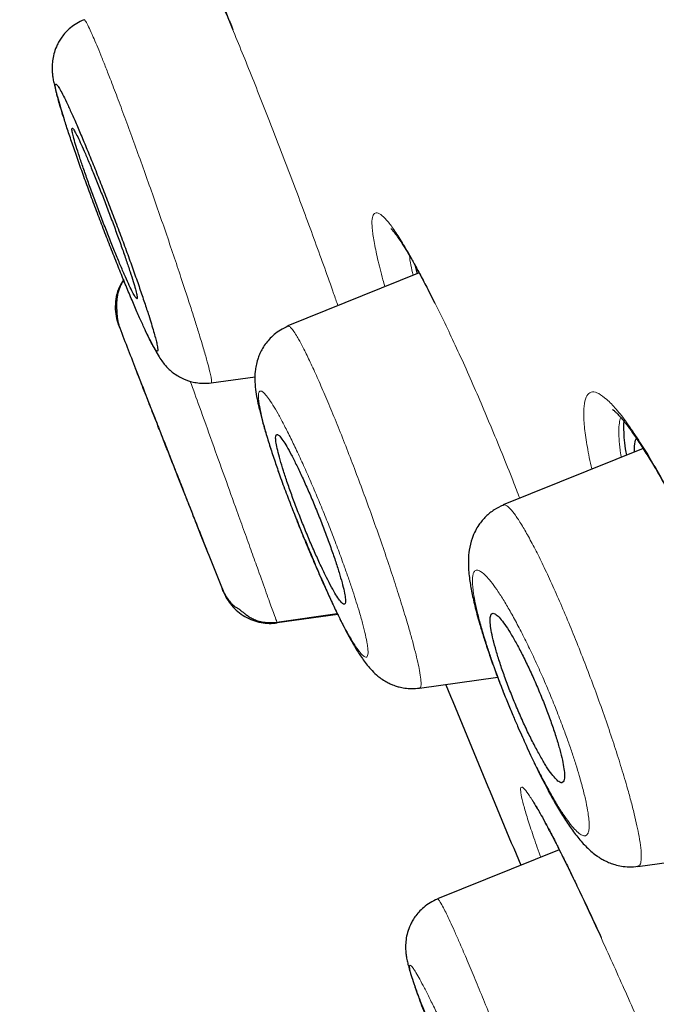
# Model space of a CAD drawing. Header units: millimetres. Extents: x 8 to 846, y 12 to 2113.
# Tile 234 of 256: x 101 to 107, y 1793 to 1803. Entities that reach past the tile are written whole.
import ezdxf

# ---------------------------------------------------------------- set-up
doc = ezdxf.new("R2010")
doc.units = ezdxf.units.MM

msp = doc.modelspace()

# ---------------------------------------------------------------- linework, layer by layer
at = {"color": 7, "linetype": 'Continuous', "lineweight": 30}
for p, q in [((104.814, 1800.115), (103.5115, 1799.5888)), ((104.7762, 1800.1843), (104.7949, 1800.1073)), ((104.9083, 1799.9363), (104.9703, 1799.8136)), ((102.7514, 1799.0244), (103.1868, 1799.0857)), ((107.0344, 1798.375), (105.6467, 1797.8144)), ((103.402, 1796.6529), (104.0024, 1796.7376)), ((104.8177, 1795.9974), (105.5929, 1796.1063)), ((106.2037, 1794.3981), (104.9956, 1793.9102)), ((106.9837, 1794.2321), (108.2039, 1794.4037))]:
    msp.add_line(p, q, dxfattribs=at)
at = {"color": 8, "linetype": 'Continuous', "lineweight": 0}
msp.add_line((103.4064, 1796.6459), (104.0061, 1796.7301), dxfattribs=at)
at = {"color": 8, "linetype": 'Continuous', "lineweight": 0, "flags": 128}
for points in [[(102.9604, 1802.5366), (102.9738, 1802.5088), (102.9754, 1802.5066)], [(104.8864, 1799.983), (104.9023, 1799.9454), (104.9085, 1799.9361)], [(106.9913, 1798.4582), (107.0086, 1798.4153), (107.0219, 1798.3948)]]:
    msp.add_lwpolyline(points, dxfattribs=at)
at = {"color": 7, "linetype": 'Continuous', "lineweight": 30}
for radius, start, end in [(221.7, 201.09499, 201.215505), (221.7, 201.682838, 201.828818), (220, 202.265491, 202.769917)]:
    msp.add_arc((308.6765, 1879.3908), radius, start, end, dxfattribs=at)
at = {"color": 8, "linetype": 'Continuous', "lineweight": 0}
for points, knots in [([(104.4442, 1886.7455), (104.4442, 1886.7455), (104.4426, 1886.7507), (104.4488, 1886.7317), (104.4645, 1886.684), (104.4924, 1886.5989), (104.5309, 1886.4813), (104.5804, 1886.3303), (104.6406, 1886.1461), (104.7095, 1885.935), (104.7861, 1885.7002), (104.8692, 1885.4448), (104.9612, 1885.1621), (105.062, 1884.852), (105.1714, 1884.5148), (105.293, 1884.1396), (105.4278, 1883.7234), (105.5765, 1883.2634), (105.7352, 1882.7717), (105.904, 1882.2484), (106.0824, 1881.6938), (106.2703, 1881.1084), (106.4619, 1880.5098), (106.6562, 1879.9012), (106.8523, 1879.2857), (107.0557, 1878.6457), (107.2663, 1877.9816), (107.4839, 1877.2935), (107.7152, 1876.5604), (107.9609, 1875.7799), (108.2213, 1874.95), (108.4895, 1874.0933), (108.7651, 1873.2101), (109.048, 1872.301), (109.338, 1871.3664), (109.6266, 1870.4333), (109.9131, 1869.5047), (110.1967, 1868.5833), (110.4856, 1867.6424), (110.7797, 1866.6826), (111.0789, 1865.7044), (111.3924, 1864.6782), (111.7204, 1863.6024), (112.0634, 1862.476), (112.4119, 1861.3302), (112.7656, 1860.1657), (113.1246, 1858.9831), (113.4888, 1857.7833), (113.8478, 1856.6006), (114.201, 1855.4372), (114.548, 1854.2951), (114.8991, 1853.1407), (115.2542, 1851.9744), (115.6133, 1850.7969), (115.9872, 1849.573), (116.376, 1848.3024), (116.7801, 1846.9849), (117.188, 1845.6575), (117.5994, 1844.3209), (118.0143, 1842.976), (118.4323, 1841.6234), (118.8415, 1840.3018), (119.2414, 1839.0124), (119.6314, 1837.7563), (120.0229, 1836.4961), (120.4156, 1835.2325), (120.8092, 1833.9658), (121.2153, 1832.6582), (121.6336, 1831.3101), (122.0638, 1829.9219), (122.4932, 1828.5331), (122.9211, 1827.1445), (123.3471, 1825.757), (123.7709, 1824.3714), (124.1807, 1823.0269), (124.5764, 1821.724), (124.9583, 1820.463), (125.3379, 1819.2061), (125.715, 1817.954), (126.0897, 1816.7072), (126.4735, 1815.4289), (126.8663, 1814.1205), (127.2681, 1812.7836), (127.6679, 1811.4566), (128.0658, 1810.1404), (128.4622, 1808.8358), (128.8569, 1807.5438), (129.2399, 1806.3011), (129.6122, 1805.1077), (129.9736, 1803.9628), (130.335, 1802.8318), (130.6965, 1801.7152), (131.0583, 1800.6137), (131.4312, 1799.4948), (131.8154, 1798.361), (132.211, 1797.2146), (132.6068, 1796.0889), (133.0024, 1794.9843), (133.3973, 1793.9015), (133.7912, 1792.8409), (134.1728, 1791.8321), (134.5418, 1790.8733), (134.898, 1789.9629), (135.252, 1789.0731), (135.6033, 1788.2048), (135.9513, 1787.3564), (136.18, 1786.8091), (136.2944, 1786.5355)], [0, 0, 0, 0, 0.000001, 0.010006, 0.02001, 0.030011, 0.040011, 0.050011, 0.060009, 0.070008, 0.079173, 0.088337, 0.097502, 0.106668, 0.115833, 0.125, 0.135, 0.145002, 0.155006, 0.165011, 0.175016, 0.185018, 0.195019, 0.204186, 0.213352, 0.222517, 0.231682, 0.240846, 0.250011, 0.260008, 0.270007, 0.280005, 0.290005, 0.300006, 0.310008, 0.320012, 0.329184, 0.338354, 0.347523, 0.35669, 0.365857, 0.375023, 0.385021, 0.395019, 0.405016, 0.415014, 0.425012, 0.43501, 0.445009, 0.454175, 0.463343, 0.472511, 0.481682, 0.490853, 0.500024, 0.510026, 0.520026, 0.530026, 0.540024, 0.550022, 0.56002, 0.570017, 0.579181, 0.588346, 0.59751, 0.606676, 0.615842, 0.625009, 0.635011, 0.645014, 0.655019, 0.665023, 0.675025, 0.685025, 0.695024, 0.704189, 0.713354, 0.722518, 0.731683, 0.740847, 0.750012, 0.76001, 0.770009, 0.780008, 0.790009, 0.800012, 0.810016, 0.820021, 0.829191, 0.838358, 0.847525, 0.856691, 0.865855, 0.875019, 0.885016, 0.895012, 0.905009, 0.915005, 0.925002, 0.934999, 0.944997, 0.954163, 0.963331, 0.972499, 0.981668, 0.990835, 1, 1, 1, 1]), ([(117.8261, 1769.9555), (117.8242, 1769.9623), (117.8206, 1769.976), (117.7902, 1770.089), (117.7415, 1770.2698), (117.6728, 1770.5249), (117.5847, 1770.8527), (117.4796, 1771.2451), (117.359, 1771.6965), (117.2241, 1772.201), (117.0727, 1772.7668), (116.9048, 1773.3938), (116.7169, 1774.0952), (116.5082, 1774.874), (116.2778, 1775.7334), (116.03, 1776.6571), (115.7651, 1777.6447), (115.4825, 1778.6982), (115.1887, 1779.7948), (114.8854, 1780.9281), (114.5747, 1782.0887), (114.2511, 1783.2971), (113.9147, 1784.553), (113.5585, 1785.8823), (113.1822, 1787.2867), (112.7851, 1788.7679), (112.375, 1790.2968), (111.9522, 1791.8731), (111.5165, 1793.4977), (111.078, 1795.1345), (110.6386, 1796.7759), (110.2003, 1798.4131), (109.7548, 1800.0773), (109.3018, 1801.7684), (108.8313, 1803.5245), (108.3435, 1805.3451), (107.8384, 1807.2295), (107.3271, 1809.1368), (106.8095, 1811.0673), (106.2862, 1813.0194), (105.769, 1814.9498), (105.2598, 1816.8514), (104.7596, 1818.7193), (104.2582, 1820.5913), (103.7555, 1822.4678), (103.4198, 1823.7206), (103.2518, 1824.3474)], [0, 0, 0, 0, 0.023149, 0.046416, 0.069684, 0.092982, 0.11634, 0.139832, 0.161941, 0.183975, 0.205958, 0.227914, 0.249869, 0.273151, 0.296383, 0.319594, 0.342814, 0.36607, 0.389539, 0.411669, 0.433717, 0.455708, 0.477667, 0.49962, 0.522922, 0.546189, 0.569453, 0.592745, 0.616095, 0.639575, 0.661661, 0.683666, 0.705616, 0.727539, 0.749462, 0.772866, 0.796232, 0.819594, 0.842988, 0.866448, 0.889948, 0.91202, 0.934031, 0.956011, 0.977991, 1, 1, 1, 1]), ([(102.5409, 1803.0491), (102.5325, 1803.075), (102.4998, 1803.1761), (102.4553, 1803.3231), (102.4128, 1803.4725), (102.3851, 1803.5816), (102.3685, 1803.6589), (102.3606, 1803.7142), (102.3616, 1803.7509), (102.3745, 1803.7607), (102.4033, 1803.7322), (102.4466, 1803.6648), (102.5033, 1803.5604), (102.5734, 1803.4188), (102.6557, 1803.2422), (102.7483, 1803.0348), (102.8497, 1802.8007), (102.9234, 1802.6249), (102.9604, 1802.5366)], [0, 0, 0, 0, 0.023828, 0.093231, 0.162828, 0.215417, 0.267503, 0.319552, 0.372027, 0.44219, 0.511628, 0.581376, 0.651258, 0.720652, 0.790633, 0.860656, 0.930107, 1, 1, 1, 1]), ([(101.4913, 1802.6222), (101.4925, 1802.6227), (101.4965, 1802.6245), (101.5129, 1802.5994), (101.5417, 1802.5433), (101.5773, 1802.4647), (101.6161, 1802.3737), (101.6559, 1802.2771), (101.7004, 1802.166), (101.7545, 1802.0274), (101.8192, 1801.8579), (101.8947, 1801.6559), (101.9739, 1801.4405), (102.0554, 1801.2156), (102.1379, 1800.9846), (102.2202, 1800.7507), (102.3008, 1800.5177), (102.3791, 1800.2879), (102.4275, 1800.1426), (102.4518, 1800.0699)], [0, 0, 0, 0, 0.028585, 0.093809, 0.159014, 0.224064, 0.272682, 0.321102, 0.369381, 0.417839, 0.482719, 0.547753, 0.612698, 0.677321, 0.741489, 0.805724, 0.870307, 0.935114, 1, 1, 1, 1]), ([(102.9604, 1802.5366), (102.9932, 1802.4575), (103.0583, 1802.3002), (103.1605, 1802.0476), (103.2647, 1801.7859), (103.3706, 1801.5156), (103.4765, 1801.241), (103.5811, 1800.9659), (103.6834, 1800.6925), (103.7827, 1800.4227), (103.8775, 1800.161), (103.9532, 1799.9485), (103.9942, 1799.83), (104.0082, 1799.7895)], [0, 0, 0, 0, 0.095755, 0.190359, 0.28488, 0.380393, 0.476112, 0.570774, 0.665401, 0.761013, 0.856422, 0.950897, 1, 1, 1, 1]), ([(104.4744, 1799.9778), (104.468, 1800.0004), (104.4386, 1800.1036), (104.4011, 1800.2568), (104.3642, 1800.4305), (104.3459, 1800.5619), (104.3449, 1800.6535), (104.3615, 1800.7046), (104.3952, 1800.7152), (104.4435, 1800.689), (104.5057, 1800.6244), (104.5813, 1800.5216), (104.6701, 1800.3802), (104.7715, 1800.2025), (104.8478, 1800.0569), (104.8864, 1799.983)], [0, 0, 0, 0, 0.023526, 0.107524, 0.188731, 0.26845, 0.348057, 0.428932, 0.512394, 0.596226, 0.677346, 0.756986, 0.836446, 0.917033, 1, 1, 1, 1]), ([(104.7181, 1800.2862), (104.7211, 1800.2577), (104.7263, 1800.2074), (104.7466, 1800.1264), (104.7554, 1800.0913)], [0, 0, 0, 0, 0.567621, 1, 1, 1, 1]), ([(102.4518, 1800.0699), (102.4692, 1800.017), (102.5042, 1799.9111), (102.5522, 1799.7631), (102.596, 1799.6253), (102.6393, 1799.4857), (102.6799, 1799.3503), (102.7148, 1799.2274), (102.7376, 1799.1392), (102.7509, 1799.0797), (102.7564, 1799.0439), (102.7565, 1799.026), (102.7525, 1799.0271), (102.751, 1799.0275)], [0, 0, 0, 0, 0.086807, 0.17357, 0.260345, 0.347147, 0.462906, 0.578621, 0.694081, 0.780415, 0.866453, 0.952312, 1, 1, 1, 1]), ([(104.8864, 1799.983), (104.9544, 1799.8482), (105.0872, 1799.5848), (105.3057, 1799.1095), (105.5267, 1798.5947), (105.6982, 1798.176), (105.7893, 1797.9375), (105.811, 1797.8808)], [0, 0, 0, 0, 0.238341, 0.465422, 0.691417, 0.926644, 1, 1, 1, 1]), ([(102.8621, 1796.9818), (102.8599, 1796.9875), (102.8535, 1797.0037), (102.8332, 1797.0552), (102.8033, 1797.1313), (102.7653, 1797.228), (102.7204, 1797.3422), (102.6693, 1797.4721), (102.6125, 1797.6167), (102.5508, 1797.7735), (102.486, 1797.9382), (102.4195, 1798.1075), (102.3522, 1798.2786), (102.285, 1798.4496), (102.2185, 1798.6188), (102.154, 1798.7828), (102.0927, 1798.9387), (102.0361, 1799.0827), (101.9852, 1799.2122), (101.9406, 1799.3258), (101.9028, 1799.422), (101.8729, 1799.4979), (101.8528, 1799.5491), (101.8465, 1799.5651), (101.8443, 1799.5707)], [0, 0, 0, 0, 0.026184, 0.074203, 0.122369, 0.169631, 0.216837, 0.263726, 0.310795, 0.358854, 0.406942, 0.453995, 0.50083, 0.547957, 0.595013, 0.642796, 0.690548, 0.737584, 0.784721, 0.831663, 0.878711, 0.926693, 0.974617, 1, 1, 1, 1]), ([(103.5134, 1799.5841), (103.5169, 1799.5851), (103.5248, 1799.5875), (103.5446, 1799.5704), (103.5714, 1799.536), (103.608, 1799.4776), (103.6559, 1799.39), (103.7165, 1799.2679), (103.7844, 1799.1218), (103.8584, 1798.9543), (103.9377, 1798.7676), (104.0212, 1798.5635), (104.1072, 1798.3456), (104.1943, 1798.118), (104.2811, 1797.885), (104.3658, 1797.6511), (104.4471, 1797.4201), (104.5234, 1797.1958), (104.5937, 1796.9811), (104.6571, 1796.7789), (104.7079, 1796.6084), (104.7475, 1796.4679), (104.7774, 1796.3542), (104.8012, 1796.255), (104.8204, 1796.1625), (104.8326, 1796.0829), (104.8339, 1796.0271), (104.8286, 1796.0005), (104.8191, 1796.0028), (104.8168, 1796.0033)], [0, 0, 0, 0, 0.0254427, 0.0567317, 0.0879758, 0.119172, 0.1606997, 0.202179, 0.2435752, 0.2848364, 0.3259301, 0.366994, 0.4082708, 0.4496814, 0.491087, 0.5323409, 0.5733333, 0.6142246, 0.6553813, 0.6967415, 0.7381982, 0.7693028, 0.8003815, 0.8314371, 0.862481, 0.9038682, 0.9452723, 0.9866545, 1, 1, 1, 1]), ([(102.5447, 1799.0397), (102.5746, 1798.9568), (102.6446, 1798.7624), (102.761, 1798.4381), (102.8869, 1798.0875), (102.9949, 1797.7879), (103.0832, 1797.5432), (103.154, 1797.3467), (103.2289, 1797.1384), (103.3014, 1796.9361), (103.3607, 1796.7718), (103.3949, 1796.6773), (103.3993, 1796.6653), (103.4008, 1796.661)], [0, 0, 0, 0, 0.080148, 0.187964, 0.295464, 0.402128, 0.473455, 0.545361, 0.61828, 0.727202, 0.83399, 0.94046, 1, 1, 1, 1]), ([(103.2332, 1798.9427), (103.2298, 1798.9391), (103.2229, 1798.9318), (103.2194, 1798.9043), (103.2211, 1798.8646), (103.2288, 1798.8066), (103.2446, 1798.7269), (103.2703, 1798.6222), (103.3016, 1798.5105), (103.3358, 1798.3982), (103.3709, 1798.2893), (103.4101, 1798.1733), (103.4577, 1798.0379), (103.5139, 1797.8838), (103.5793, 1797.7121), (103.6474, 1797.5399), (103.7174, 1797.3693), (103.7884, 1797.2027), (103.8591, 1797.0431), (103.9283, 1796.893), (103.9943, 1796.7559), (104.0563, 1796.634), (104.1133, 1796.5286), (104.1645, 1796.4421), (104.209, 1796.3756), (104.2464, 1796.3292), (104.2754, 1796.3051), (104.2939, 1796.3038), (104.3042, 1796.319), (104.308, 1796.3457), (104.3064, 1796.3854), (104.2987, 1796.4432), (104.2831, 1796.5224), (104.2572, 1796.6276), (104.2259, 1796.7392), (104.1917, 1796.8514), (104.1566, 1796.9601), (104.1173, 1797.0764), (104.0697, 1797.2117), (104.0131, 1797.3664), (103.9479, 1797.538), (103.8796, 1797.7106), (103.8097, 1797.8809), (103.7387, 1798.0473), (103.6681, 1798.2067), (103.599, 1798.3565), (103.533, 1798.4936), (103.471, 1798.6155), (103.414, 1798.721), (103.3628, 1798.8075), (103.3183, 1798.8742), (103.281, 1798.9203), (103.2515, 1798.9458), (103.2393, 1798.9437), (103.2332, 1798.9427)], [0, 0, 0, 0, 0.0155449, 0.0310487, 0.0466751, 0.0625838, 0.083408, 0.1044044, 0.1250596, 0.1406282, 0.1561219, 0.1717027, 0.1875302, 0.2085105, 0.2292303, 0.2500428, 0.2707339, 0.2914423, 0.3125325, 0.3334842, 0.354204, 0.3750326, 0.3957137, 0.4164057, 0.4374704, 0.4585407, 0.4793115, 0.5001374, 0.5157153, 0.5312209, 0.5468153, 0.5626571, 0.583639, 0.6043494, 0.6251519, 0.6406183, 0.6560727, 0.6716802, 0.6876009, 0.7084259, 0.7293888, 0.7500675, 0.7708119, 0.7915018, 0.8124991, 0.8334671, 0.8541799, 0.8749783, 0.8956995, 0.9163963, 0.9374289, 0.9584759, 0.9792154, 1, 1, 1, 1]), ([(106.5284, 1798.1706), (106.526, 1798.18), (106.5031, 1798.2713), (106.4761, 1798.4168), (106.4498, 1798.5996), (106.4429, 1798.7439), (106.4539, 1798.8505), (106.4829, 1798.9165), (106.5291, 1798.9424), (106.5928, 1798.9252), (106.6725, 1798.8664), (106.7662, 1798.7688), (106.8719, 1798.6357), (106.9514, 1798.5175), (106.9913, 1798.4582)], [0, 0, 0, 0, 0.010265, 0.099693, 0.190196, 0.280471, 0.370037, 0.460315, 0.549879, 0.639378, 0.730277, 0.820265, 0.909727, 1, 1, 1, 1]), ([(106.8128, 1798.6819), (106.8079, 1798.6646), (106.7975, 1798.6277), (106.7929, 1798.5477), (106.7973, 1798.4466), (106.8059, 1798.3593), (106.8161, 1798.3007), (106.8184, 1798.2877)], [0, 0, 0, 0, 0.212166, 0.452109, 0.692073, 0.931774, 1, 1, 1, 1]), ([(106.9913, 1798.4582), (107.0251, 1798.4054), (107.0922, 1798.3002), (107.1999, 1798.1161), (107.3115, 1797.9141), (107.4394, 1797.6701), (107.5824, 1797.3822), (107.7251, 1797.0797), (107.8132, 1796.879), (107.8507, 1796.7938)], [0, 0, 0, 0, 0.131444, 0.261683, 0.392079, 0.523989, 0.699121, 0.872254, 1, 1, 1, 1]), ([(105.6483, 1797.8104), (105.6518, 1797.8124), (105.6612, 1797.8178), (105.684, 1797.8071), (105.7195, 1797.7762), (105.7671, 1797.7167), (105.828, 1797.6239), (105.8968, 1797.505), (105.9723, 1797.3622), (106.0537, 1797.1976), (106.1398, 1797.0126), (106.2292, 1796.8098), (106.3202, 1796.5933), (106.4113, 1796.3673), (106.5009, 1796.1358), (106.5874, 1795.903), (106.6693, 1795.6721), (106.7452, 1795.4468), (106.8141, 1795.23), (106.8699, 1795.0426), (106.9139, 1794.8842), (106.9477, 1794.7525), (106.9752, 1794.6335), (106.9982, 1794.5174), (107.0139, 1794.4111), (107.0194, 1794.3222), (107.0125, 1794.2638), (107.0003, 1794.235), (106.9866, 1794.2364), (106.9831, 1794.2367)], [0, 0, 0, 0, 0.0178606, 0.0490233, 0.0801188, 0.1214868, 0.162799, 0.2040376, 0.2451579, 0.2861231, 0.3270001, 0.3680653, 0.4092846, 0.450534, 0.4916726, 0.5325864, 0.5733307, 0.6143172, 0.6555349, 0.6968803, 0.7279171, 0.7589327, 0.7899188, 0.8208835, 0.8621377, 0.903401, 0.9446488, 0.9858297, 1, 1, 1, 1]), ([(105.3535, 1797.142), (105.3503, 1797.1323), (105.3438, 1797.1128), (105.3414, 1797.067), (105.3442, 1797.0104), (105.3536, 1796.9347), (105.3718, 1796.8364), (105.4006, 1796.7129), (105.4354, 1796.5859), (105.4732, 1796.4617), (105.5116, 1796.3437), (105.5544, 1796.2201), (105.6061, 1796.0784), (105.667, 1795.9199), (105.7374, 1795.7468), (105.8103, 1795.5767), (105.885, 1795.4117), (105.9606, 1795.254), (106.0354, 1795.1066), (106.1085, 1794.9712), (106.1781, 1794.8511), (106.2434, 1794.7476), (106.3031, 1794.6633), (106.3562, 1794.5994), (106.4024, 1794.5562), (106.4407, 1794.5344), (106.4703, 1794.5348), (106.4887, 1794.556), (106.4984, 1794.5912), (106.5013, 1794.6356), (106.4984, 1794.6926), (106.4889, 1794.7686), (106.4707, 1794.8673), (106.4416, 1794.9912), (106.4068, 1795.1182), (106.3688, 1795.2432), (106.33, 1795.3619), (106.2871, 1795.4855), (106.2354, 1795.6269), (106.1746, 1795.7852), (106.1042, 1795.9582), (106.0312, 1796.1281), (105.9565, 1796.2929), (105.8809, 1796.4505), (105.806, 1796.5979), (105.733, 1796.7332), (105.6635, 1796.8531), (105.5985, 1796.9558), (105.5389, 1797.0402), (105.4857, 1797.1041), (105.4398, 1797.147), (105.4017, 1797.1683), (105.3717, 1797.1693), (105.3595, 1797.1511), (105.3535, 1797.142)], [0, 0, 0, 0, 0.015455, 0.031171, 0.046752, 0.062344, 0.083199, 0.104168, 0.124836, 0.140399, 0.155893, 0.171484, 0.187334, 0.208306, 0.229035, 0.249874, 0.270506, 0.291224, 0.312388, 0.333171, 0.354112, 0.374891, 0.395605, 0.416517, 0.437343, 0.458438, 0.479215, 0.500026, 0.515597, 0.531101, 0.546701, 0.562559, 0.583349, 0.604286, 0.625047, 0.640539, 0.656274, 0.671838, 0.687502, 0.708564, 0.729281, 0.750009, 0.770736, 0.791439, 0.812477, 0.833442, 0.854171, 0.875, 0.895706, 0.916414, 0.937479, 0.958289, 0.979237, 1, 1, 1, 1]), ([(106.0202, 1794.324), (106.0185, 1794.3288), (105.9884, 1794.4099), (105.9431, 1794.5409), (105.8865, 1794.7117), (105.8475, 1794.8458), (105.8236, 1794.9468), (105.8173, 1795.0077), (105.8292, 1795.0262), (105.8591, 1795.0023), (105.9071, 1794.9361), (105.9723, 1794.8292), (106.0513, 1794.6885), (106.1425, 1794.5161), (106.2446, 1794.314), (106.3576, 1794.0821), (106.4812, 1793.822), (106.5698, 1793.6302), (106.6147, 1793.5328)], [0, 0, 0, 0, 0.004014, 0.068859, 0.134652, 0.202469, 0.271067, 0.337388, 0.402496, 0.467516, 0.533575, 0.60175, 0.670205, 0.736451, 0.801494, 0.866394, 0.932221, 1, 1, 1, 1]), ([(104.9979, 1793.9045), (104.9991, 1793.9056), (105.0027, 1793.9092), (105.0208, 1793.8842), (105.0432, 1793.843), (105.0545, 1793.8224)], [0, 0, 0, 0, 0.188358, 0.593812, 1, 1, 1, 1]), ([(105.0545, 1793.8224), (105.0644, 1793.803), (105.0841, 1793.7644), (105.1212, 1793.6862), (105.1637, 1793.5935), (105.2167, 1793.4737), (105.2814, 1793.3234), (105.3586, 1793.1396), (105.4409, 1792.9397), (105.5271, 1792.7269), (105.6159, 1792.5044), (105.7061, 1792.2752), (105.796, 1792.0428), (105.8842, 1791.8112), (105.9692, 1791.5847), (106.0495, 1791.3675), (106.1235, 1791.1637), (106.1897, 1790.9771), (106.2473, 1790.8097), (106.2957, 1790.6635), (106.331, 1790.5511), (106.355, 1790.4683), (106.3703, 1790.4096), (106.3783, 1790.369), (106.3804, 1790.3447), (106.3754, 1790.3453), (106.3731, 1790.3455)], [0, 0, 0, 0, 0.035045, 0.070042, 0.10499, 0.139884, 0.186334, 0.23273, 0.279033, 0.325186, 0.37115, 0.417082, 0.463251, 0.509571, 0.555884, 0.602028, 0.64788, 0.693618, 0.739653, 0.785916, 0.832287, 0.867079, 0.901841, 0.936578, 0.971302, 1, 1, 1, 1]), ([(106.6147, 1793.5328), (106.6921, 1793.3632), (106.8431, 1793.0319), (107.0765, 1792.5003), (107.3028, 1791.9685), (107.5166, 1791.4491), (107.7114, 1790.9618), (107.8678, 1790.5494), (107.9601, 1790.293), (107.9868, 1790.2042), (107.9907, 1790.1912)], [0, 0, 0, 0, 0.143968, 0.281142, 0.417663, 0.559758, 0.703621, 0.840431, 0.976592, 1, 1, 1, 1]), ([(104.7735, 1793.1942), (104.766, 1793.2059), (104.7509, 1793.2293), (104.735, 1793.2482), (104.7241, 1793.2551), (104.7182, 1793.2482), (104.7193, 1793.2231), (104.7299, 1793.1748), (104.7483, 1793.1111), (104.7719, 1793.0385), (104.7983, 1792.9622), (104.8297, 1792.8754), (104.8696, 1792.7684), (104.919, 1792.64), (104.9789, 1792.4888), (105.0436, 1792.3292), (105.1123, 1792.1633), (105.1843, 1791.9929), (105.2583, 1791.8214), (105.3326, 1791.652), (105.4058, 1791.4883), (105.4767, 1791.3328), (105.5445, 1791.1876), (105.6079, 1791.055), (105.6662, 1790.9371), (105.7185, 1790.8352), (105.7632, 1790.7525), (105.7966, 1790.6957), (105.8206, 1790.6595), (105.8369, 1790.6398), (105.8477, 1790.633), (105.8537, 1790.6398), (105.8528, 1790.6644), (105.842, 1790.7132), (105.8234, 1790.7771), (105.7999, 1790.8495), (105.7735, 1790.9258), (105.742, 1791.013), (105.7019, 1791.12), (105.6523, 1791.249), (105.5925, 1791.3999), (105.5277, 1791.5598), (105.459, 1791.7255), (105.3871, 1791.8956), (105.3132, 1792.0669), (105.239, 1792.236), (105.1658, 1792.3998), (105.0949, 1792.5552), (105.0271, 1792.7005), (104.9636, 1792.8331), (104.9053, 1792.9511), (104.8533, 1793.0527), (104.8081, 1793.1366), (104.785, 1793.175), (104.7735, 1793.1942)], [0, 0, 0, 0, 0.015545, 0.031049, 0.046675, 0.062584, 0.083408, 0.104404, 0.12506, 0.140628, 0.156122, 0.171703, 0.18753, 0.208511, 0.22923, 0.250043, 0.270734, 0.291442, 0.312533, 0.333484, 0.354204, 0.375033, 0.395714, 0.416406, 0.43747, 0.458541, 0.479312, 0.500137, 0.515715, 0.531221, 0.546815, 0.562657, 0.583639, 0.604349, 0.625152, 0.640618, 0.656073, 0.67168, 0.687601, 0.708426, 0.729389, 0.750068, 0.770812, 0.791502, 0.812499, 0.833467, 0.85418, 0.874978, 0.895699, 0.916396, 0.937429, 0.958476, 0.979215, 1, 1, 1, 1])]:
    msp.add_open_spline(points, degree=3, knots=knots, dxfattribs=at)
at = {"color": 7, "linetype": 'Continuous', "lineweight": 30}
for points, knots in [([(89.4976, 1882.2853), (89.5004, 1882.2748), (89.506, 1882.2539), (89.5512, 1882.0855), (89.6229, 1881.8179), (89.7236, 1881.4421), (89.8523, 1880.9616), (90.009, 1880.3768), (90.2037, 1879.6503), (90.4416, 1878.7622), (90.7285, 1877.6915), (91.0518, 1876.4848), (91.4105, 1875.1464), (91.8033, 1873.6804), (92.209, 1872.1664), (92.6212, 1870.6278), (93.0346, 1869.0849), (93.4702, 1867.4593), (93.9273, 1865.7535), (94.4051, 1863.9704), (94.9026, 1862.1136), (95.4188, 1860.1871), (95.9526, 1858.1948), (96.5031, 1856.1405), (97.0691, 1854.028), (97.6498, 1851.861), (98.2439, 1849.6435), (98.8506, 1847.3793), (99.5031, 1844.9443), (100.2022, 1842.3351), (100.9482, 1839.551), (101.7042, 1836.7297), (102.4683, 1833.8782), (103.2385, 1831.0037), (103.9761, 1828.251), (104.6787, 1825.6288), (105.3448, 1823.1429), (106.01, 1820.6602), (106.6732, 1818.1852), (107.3331, 1815.7225), (107.9884, 1813.2767), (108.638, 1810.8523), (109.2807, 1808.4537), (109.9153, 1806.0856), (110.5404, 1803.7525), (111.1549, 1801.4591), (111.7576, 1799.2098), (112.3475, 1797.0083), (112.9555, 1794.7393), (113.5776, 1792.4177), (114.2088, 1790.062), (114.8166, 1787.7936), (115.3987, 1785.6212), (115.956, 1783.5412), (116.3034, 1782.2448), (116.4771, 1781.5966)], [0, 0, 0, 0, 0.017859, 0.035717, 0.053574, 0.07143, 0.089287, 0.107143, 0.125, 0.145832, 0.166666, 0.1875, 0.208333, 0.229166, 0.249999, 0.267856, 0.285713, 0.303571, 0.321429, 0.339287, 0.357144, 0.375001, 0.392858, 0.410715, 0.428572, 0.446429, 0.464286, 0.482143, 0.500002, 0.520835, 0.541668, 0.562501, 0.583334, 0.604167, 0.624999, 0.642856, 0.660713, 0.678571, 0.696428, 0.714286, 0.732144, 0.750003, 0.76786, 0.785718, 0.803575, 0.821433, 0.839289, 0.857146, 0.875003, 0.895835, 0.916668, 0.9375, 0.958333, 0.979167, 1, 1, 1, 1]), ([(118.4522, 1768.8706), (118.4508, 1768.8759), (118.448, 1768.8865), (118.425, 1768.9726), (118.3883, 1769.1101), (118.3363, 1769.3038), (118.2696, 1769.5524), (118.1883, 1769.8556), (118.0954, 1770.2022), (117.9926, 1770.5863), (117.8811, 1771.0028), (117.7578, 1771.463), (117.6228, 1771.9669), (117.4762, 1772.5142), (117.3131, 1773.1239), (117.1323, 1773.7998), (116.9328, 1774.5459), (116.7203, 1775.3398), (116.4949, 1776.1815), (116.2567, 1777.0706), (116.0054, 1778.008), (115.749, 1778.9653), (115.4887, 1779.9366), (115.2265, 1780.9152), (114.9548, 1781.9289), (114.6737, 1782.9775), (114.3832, 1784.0609), (114.0751, 1785.2106), (113.7488, 1786.4287), (113.4033, 1787.7171), (113.0482, 1789.0413), (112.6834, 1790.4012), (112.3091, 1791.7967), (111.9248, 1793.2299), (111.5425, 1794.6571), (111.1638, 1796.0716), (110.791, 1797.4645), (110.4131, 1798.8762), (110.03, 1800.3069), (109.6417, 1801.7564), (109.237, 1803.2671), (108.8156, 1804.8394), (108.3775, 1806.4737), (107.9345, 1808.1258), (107.4866, 1809.7958), (107.0339, 1811.4839), (106.5761, 1813.1916), (106.1273, 1814.8669), (105.6891, 1816.5036), (105.2631, 1818.0949), (104.8366, 1819.688), (104.4094, 1821.2833), (103.9814, 1822.8809), (103.5407, 1824.526), (103.0874, 1826.2174), (102.622, 1827.9532), (102.157, 1829.6871), (101.6924, 1831.4192), (101.2282, 1833.1498), (100.7651, 1834.8768), (100.3177, 1836.5469), (99.8871, 1838.1554), (99.4737, 1839.7003), (99.0644, 1841.2293), (98.6593, 1842.7424), (98.2583, 1844.2398), (97.8674, 1845.699), (97.4867, 1847.1198), (97.1161, 1848.5021), (96.7501, 1849.8672), (96.3886, 1851.2149), (96.0317, 1852.5455), (95.6795, 1853.8589), (95.3333, 1855.1502), (94.989, 1856.4356), (94.6477, 1857.7106), (94.3093, 1858.975), (93.9788, 1860.2095), (93.6564, 1861.4141), (93.3418, 1862.5886), (93.0401, 1863.7147), (92.7511, 1864.7932), (92.4745, 1865.8249), (92.2058, 1866.8266), (91.9452, 1867.7982), (91.6925, 1868.7395), (91.4481, 1869.6505), (91.2131, 1870.5268), (90.9848, 1871.3794), (90.7641, 1872.2044), (90.551, 1873.0009), (90.3489, 1873.7567), (90.1576, 1874.4716), (89.9773, 1875.1453), (89.8107, 1875.7671), (89.6574, 1876.3389), (89.517, 1876.8623), (89.387, 1877.3467), (89.2674, 1877.7918), (89.1583, 1878.1975), (89.0598, 1878.5637), (88.9724, 1878.8894), (88.895, 1879.1786), (88.8285, 1879.4282), (88.7733, 1879.6355), (88.7304, 1879.797), (88.6999, 1879.9116), (88.6809, 1879.9834), (88.6785, 1879.9923), (88.6773, 1879.9967)], [0, 0, 0, 0, 0.010081, 0.020137, 0.030179, 0.040216, 0.050257, 0.060311, 0.070335, 0.079491, 0.088633, 0.097767, 0.1069, 0.116039, 0.125192, 0.135253, 0.145282, 0.155288, 0.16528, 0.175267, 0.185259, 0.195301, 0.204496, 0.213673, 0.222839, 0.232002, 0.241168, 0.250345, 0.260322, 0.270285, 0.280246, 0.290212, 0.300194, 0.310203, 0.320293, 0.329526, 0.338727, 0.347904, 0.357065, 0.366218, 0.375372, 0.385323, 0.395264, 0.405207, 0.415162, 0.425139, 0.435149, 0.445226, 0.454443, 0.463632, 0.472801, 0.481959, 0.491116, 0.500279, 0.510233, 0.520184, 0.530144, 0.540125, 0.550137, 0.560192, 0.570258, 0.579448, 0.588609, 0.59775, 0.60688, 0.616007, 0.625139, 0.633867, 0.642594, 0.651329, 0.660077, 0.668845, 0.677642, 0.686473, 0.695244, 0.704395, 0.713529, 0.722653, 0.731774, 0.740899, 0.750037, 0.758756, 0.767483, 0.776222, 0.78498, 0.793764, 0.802579, 0.811433, 0.820208, 0.829363, 0.838502, 0.847632, 0.856762, 0.865897, 0.875044, 0.883755, 0.89247, 0.901196, 0.909939, 0.918704, 0.927499, 0.936329, 0.945126, 0.954305, 0.963462, 0.972602, 0.981734, 0.990864, 1, 1, 1, 1]), ([(103.4383, 1824.3973), (103.6184, 1823.7254), (103.9782, 1822.3824), (104.5171, 1820.3709), (105.0545, 1818.3644), (105.5906, 1816.3625), (106.1253, 1814.3657), (106.6475, 1812.4172), (107.1555, 1810.5225), (107.648, 1808.6854), (108.135, 1806.869), (108.6163, 1805.0728), (109.1, 1803.2678), (109.5849, 1801.458), (110.0698, 1799.648), (110.5461, 1797.8694), (111.014, 1796.1221), (111.4732, 1794.407), (111.9144, 1792.7608), (112.3367, 1791.1859), (112.7395, 1789.6838), (113.1309, 1788.2237), (113.5109, 1786.8058), (113.8851, 1785.4095), (114.2523, 1784.039), (114.611, 1782.699), (114.9555, 1781.4112), (115.2859, 1780.176), (115.6015, 1778.9969), (115.8955, 1777.8998), (116.1679, 1776.8848), (116.4191, 1775.9494), (116.6545, 1775.0725), (116.874, 1774.2547), (117.0809, 1773.4829), (117.274, 1772.7617), (117.452, 1772.096), (117.6115, 1771.4988), (117.7525, 1770.9705), (117.8749, 1770.512), (117.9767, 1770.1323), (118.0588, 1769.828), (118.1214, 1769.5963), (118.1669, 1769.4282), (118.1923, 1769.3344), (118.2031, 1769.2946), (118.1999, 1769.3062), (118.1999, 1769.3065)], [0, 0, 0, 0, 0.0232949, 0.0465589, 0.069828, 0.093138, 0.1165245, 0.139995, 0.1620676, 0.1840903, 0.2060924, 0.2281031, 0.2501512, 0.2733497, 0.2965381, 0.3197493, 0.3430159, 0.3663703, 0.3898083, 0.4118649, 0.4338901, 0.4559102, 0.4779512, 0.5000393, 0.5232022, 0.546403, 0.5696716, 0.593038, 0.6165317, 0.639999, 0.6620003, 0.6839543, 0.7058851, 0.7278175, 0.7497759, 0.7729306, 0.7961196, 0.8193719, 0.8427167, 0.8661831, 0.8896898, 0.9117455, 0.9337306, 0.9556694, 0.9775865, 0.9995067, 1, 1, 1, 1]), ([(102.5835, 1803.5332), (102.5834, 1803.5331), (102.5775, 1803.5273), (102.5799, 1803.5057), (102.5881, 1803.4641), (102.607, 1803.407), (102.6365, 1803.3289), (102.678, 1803.2258), (102.7323, 1803.0945), (102.7916, 1802.9521), (102.8522, 1802.806), (102.908, 1802.6711), (102.9479, 1802.5737), (102.9669, 1802.5274)], [0, 0, 0, 0, 0.001038, 0.098098, 0.180774, 0.27216, 0.372505, 0.482012, 0.600809, 0.728926, 0.819511, 0.914181, 1, 1, 1, 1]), ([(101.4905, 1802.6244), (101.4658, 1802.6131), (101.4182, 1802.5913), (101.3574, 1802.5471), (101.3085, 1802.5006), (101.2715, 1802.4552), (101.2443, 1802.4134), (101.2177, 1802.3634), (101.1943, 1802.3024), (101.179, 1802.2338), (101.1733, 1802.1726), (101.1737, 1802.1216), (101.178, 1802.0712), (101.1837, 1802.0353), (101.1931, 1801.9872), (101.2069, 1801.9293), (101.2262, 1801.8573), (101.2532, 1801.7661), (101.275, 1801.6954), (101.2899, 1801.6499), (101.291, 1801.6466)], [0, 0, 0, 0, 0.051117, 0.098686, 0.14157, 0.178962, 0.210393, 0.237347, 0.290372, 0.343515, 0.393298, 0.435682, 0.471824, 0.534571, 0.604995, 0.685778, 0.777028, 0.878916, 0.991214, 1, 1, 1, 1]), ([(101.9888, 1800.1151), (101.9699, 1800.1682), (101.9319, 1800.2747), (101.8693, 1800.4449), (101.8044, 1800.6183), (101.7378, 1800.7929), (101.6714, 1800.9639), (101.6057, 1801.1297), (101.5422, 1801.2867), (101.4813, 1801.4336), (101.4242, 1801.5677), (101.3718, 1801.6874), (101.3253, 1801.7892), (101.2857, 1801.8713), (101.2532, 1801.9332), (101.2287, 1801.9729), (101.2127, 1801.9897), (101.2048, 1801.9849), (101.2056, 1801.9576), (101.2143, 1801.9123), (101.2284, 1801.8559), (101.2459, 1801.793), (101.2682, 1801.7184), (101.2981, 1801.6235), (101.3363, 1801.5065), (101.3844, 1801.365), (101.4378, 1801.212), (101.4959, 1801.05), (101.558, 1800.8807), (101.6229, 1800.7074), (101.6892, 1800.5335), (101.7557, 1800.3624), (101.8211, 1800.1972), (101.8848, 1800.0399), (101.9456, 1799.8931), (102.0026, 1799.7592), (102.0551, 1799.6397), (102.1016, 1799.5376), (102.1417, 1799.4545), (102.1741, 1799.3927), (102.1985, 1799.353), (102.2146, 1799.3363), (102.2225, 1799.341), (102.2218, 1799.3683), (102.213, 1799.4137), (102.1989, 1799.4704), (102.1813, 1799.5333), (102.1591, 1799.6077), (102.1293, 1799.7024), (102.091, 1799.8194), (102.0433, 1799.9602), (102.007, 1800.0634), (101.9888, 1800.1151)], [0, 0, 0, 0, 0.02068, 0.041438, 0.06265, 0.083436, 0.104419, 0.125116, 0.145801, 0.166483, 0.187528, 0.208586, 0.229292, 0.249996, 0.270773, 0.291465, 0.312443, 0.333437, 0.35415, 0.374937, 0.390444, 0.405922, 0.421534, 0.437436, 0.458478, 0.479239, 0.500082, 0.520826, 0.541537, 0.562584, 0.58354, 0.60426, 0.625089, 0.64572, 0.666418, 0.687551, 0.708339, 0.729318, 0.750002, 0.770696, 0.791371, 0.812402, 0.833458, 0.854166, 0.874882, 0.890464, 0.905965, 0.921544, 0.93736, 0.958411, 0.979172, 1, 1, 1, 1]), ([(101.9959, 1799.8805), (102.0028, 1799.8708), (102.0153, 1799.8531), (102.0195, 1799.8644), (102.0151, 1799.8962), (102.0013, 1799.9517), (101.9791, 1800.0281), (101.9485, 1800.1241), (101.9107, 1800.2367), (101.8666, 1800.3631), (101.8175, 1800.4993), (101.7648, 1800.6416), (101.71, 1800.7857), (101.6548, 1800.9274), (101.6008, 1801.0626), (101.5496, 1801.1871), (101.5025, 1801.2978), (101.4611, 1801.3912), (101.4262, 1801.4654), (101.399, 1801.5177), (101.3799, 1801.5475), (101.3699, 1801.5532), (101.3687, 1801.5357), (101.3768, 1801.4943), (101.3937, 1801.4311), (101.4193, 1801.3468), (101.4526, 1801.2444), (101.4929, 1801.1261), (101.539, 1800.9957), (101.5897, 1800.8566), (101.6434, 1800.7131), (101.6985, 1800.5695), (101.7534, 1800.4297), (101.8066, 1800.2982), (101.8564, 1800.1783), (101.9016, 1800.0737), (101.9407, 1799.9872), (101.9734, 1799.9197), (101.9884, 1799.8936), (101.9959, 1799.8805)], [0, 0, 0, 0, 0.032698, 0.059295, 0.085891, 0.112552, 0.139214, 0.166022, 0.192831, 0.219805, 0.246779, 0.273863, 0.300947, 0.328036, 0.355125, 0.382113, 0.409101, 0.435928, 0.462755, 0.489431, 0.516106, 0.542706, 0.569304, 0.595935, 0.622565, 0.649322, 0.676079, 0.703004, 0.729929, 0.756988, 0.784047, 0.811147, 0.838247, 0.865276, 0.892305, 0.919226, 0.946147, 0.973074, 1, 1, 1, 1]), ([(104.5357, 1800.5546), (104.5354, 1800.5548), (104.5344, 1800.5553), (104.5404, 1800.5494), (104.5484, 1800.5402), (104.5638, 1800.5218), (104.5878, 1800.4903), (104.6241, 1800.4383), (104.6679, 1800.3702), (104.7177, 1800.2877), (104.772, 1800.1928), (104.8354, 1800.0771), (104.8834, 1799.9844), (104.9083, 1799.9363)], [0, 0, 0, 0, 0.016681, 0.054291, 0.102086, 0.160163, 0.253718, 0.365822, 0.496541, 0.606804, 0.727494, 0.858564, 1, 1, 1, 1]), ([(101.8817, 1800.0482), (101.8673, 1800.0248), (101.8352, 1799.9724), (101.8078, 1799.8806), (101.7971, 1799.7817), (101.805, 1799.6857), (101.8243, 1799.6264), (101.8337, 1799.5976)], [0, 0, 0, 0, 0.174562, 0.391195, 0.603425, 0.807361, 1, 1, 1, 1]), ([(101.8839, 1800.0427), (101.8797, 1800.0365), (101.8681, 1800.0194), (101.8521, 1799.9883), (101.8365, 1799.9501), (101.825, 1799.9107), (101.8172, 1799.8696), (101.8133, 1799.8268), (101.8133, 1799.7875), (101.8142, 1799.7462), (101.816, 1799.714), (101.8178, 1799.6914), (101.8203, 1799.6696), (101.8245, 1799.6406), (101.8318, 1799.6059), (101.8392, 1799.585), (101.8432, 1799.5735)], [0, 0, 0, 0, 0.038249, 0.105549, 0.17643, 0.256264, 0.347916, 0.452853, 0.565007, 0.656476, 0.696102, 0.733659, 0.770936, 0.809617, 0.896059, 1, 1, 1, 1]), ([(101.8443, 1799.5707), (101.842, 1799.5765), (101.8348, 1799.5948), (101.8342, 1799.5965), (101.8337, 1799.5976)], [0, 0, 0, 0, 0.315409, 1, 1, 1, 1]), ([(101.8337, 1799.5976), (101.8342, 1799.5965), (101.8348, 1799.5948), (101.842, 1799.5765), (101.8443, 1799.5707)], [0, 0, 0, 0, 0.684337, 1, 1, 1, 1]), ([(102.1131, 1799.5146), (102.1178, 1799.5044), (102.1396, 1799.4572), (102.1733, 1799.391), (102.2143, 1799.3157), (102.2506, 1799.2576), (102.283, 1799.2131), (102.312, 1799.1799), (102.3349, 1799.1572), (102.3575, 1799.1378), (102.3844, 1799.1164), (102.4156, 1799.0955), (102.4507, 1799.0763), (102.4779, 1799.0632), (102.5102, 1799.0502), (102.5518, 1799.0368), (102.606, 1799.0251), (102.6749, 1799.0182), (102.7249, 1799.0228), (102.7519, 1799.0253)], [0, 0, 0, 0, 0.039021, 0.181799, 0.3102708, 0.4244718, 0.5223402, 0.5957225, 0.6441456, 0.6604312, 0.6788479, 0.7303397, 0.7519408, 0.7757354, 0.803315, 0.8356962, 0.8799412, 0.9351985, 1, 1, 1, 1]), ([(103.5131, 1799.5855), (103.4877, 1799.5738), (103.4388, 1799.5513), (103.3763, 1799.5055), (103.3261, 1799.4574), (103.285, 1799.4066), (103.2531, 1799.3556), (103.229, 1799.3054), (103.2095, 1799.2522), (103.1954, 1799.196), (103.1844, 1799.1191), (103.1838, 1799.0317), (103.1938, 1798.938), (103.2102, 1798.8463), (103.2297, 1798.7588), (103.2567, 1798.6538), (103.2922, 1798.5298), (103.3351, 1798.3911), (103.3824, 1798.248), (103.4353, 1798.0958), (103.4932, 1797.9382), (103.5558, 1797.776), (103.6066, 1797.6489), (103.6449, 1797.5553), (103.6719, 1797.49), (103.7009, 1797.4208), (103.7344, 1797.3405), (103.775, 1797.2442), (103.8227, 1797.1328), (103.877, 1797.0088), (103.9369, 1796.8759), (103.9946, 1796.7529), (104.046, 1796.6479), (104.0894, 1796.5635), (104.1275, 1796.4928), (104.1636, 1796.4291), (104.1976, 1796.3724), (104.2326, 1796.3177), (104.2696, 1796.2644), (104.3098, 1796.2126), (104.3576, 1796.1596), (104.414, 1796.1097), (104.4697, 1796.0719), (104.5125, 1796.0489), (104.5462, 1796.0339), (104.5804, 1796.0212), (104.6206, 1796.0092), (104.6746, 1795.9985), (104.7425, 1795.9926), (104.7916, 1795.9974), (104.818, 1796)], [0, 0, 0, 0, 0.016183, 0.031219, 0.044766, 0.056582, 0.069419, 0.080437, 0.090905, 0.10571, 0.120071, 0.150327, 0.181643, 0.210215, 0.237877, 0.268231, 0.301493, 0.336461, 0.369171, 0.399381, 0.435903, 0.468839, 0.498512, 0.512113, 0.524873, 0.537599, 0.553627, 0.573315, 0.596647, 0.623606, 0.654182, 0.688255, 0.71566, 0.741265, 0.764269, 0.784752, 0.808244, 0.828125, 0.848334, 0.869721, 0.891167, 0.912114, 0.926867, 0.938386, 0.94651, 0.952295, 0.960323, 0.971082, 0.984405, 1, 1, 1, 1]), ([(102.5914, 1797.6626), (102.5837, 1797.682), (102.5684, 1797.7211), (102.537, 1797.8011), (102.4961, 1797.9051), (102.445, 1798.0351), (102.3903, 1798.1744), (102.3345, 1798.3165), (102.2781, 1798.4599), (102.224, 1798.5977), (102.1726, 1798.7287), (102.1262, 1798.8467), (102.0852, 1798.9509), (102.0517, 1799.0364), (102.0255, 1799.103), (102.0087, 1799.1457), (102.0007, 1799.1661), (102.0017, 1799.1635), (102.002, 1799.1627)], [0, 0, 0, 0, 0.043213, 0.086928, 0.154786, 0.224631, 0.292493, 0.362323, 0.429927, 0.499475, 0.566675, 0.635798, 0.702627, 0.771368, 0.838015, 0.906581, 0.973314, 1, 1, 1, 1]), ([(106.7326, 1798.7603), (106.7325, 1798.7603), (106.7321, 1798.7604), (106.7359, 1798.7579), (106.7421, 1798.7532), (106.7537, 1798.7436), (106.7722, 1798.7264), (106.8003, 1798.6971), (106.838, 1798.6535), (106.8868, 1798.5913), (106.9477, 1798.5074), (106.9962, 1798.4338), (107.0218, 1798.395)], [0, 0, 0, 0, 0.015895, 0.052328, 0.09909, 0.156298, 0.249003, 0.360701, 0.491587, 0.641781, 0.811289, 1, 1, 1, 1]), ([(106.8452, 1798.6435), (106.8449, 1798.642), (106.8406, 1798.6205), (106.8405, 1798.5603), (106.8467, 1798.4605), (106.8566, 1798.3752), (106.867, 1798.3186), (106.869, 1798.3082)], [0, 0, 0, 0, 0.021439, 0.3220192, 0.6251972, 0.9307759, 1, 1, 1, 1]), ([(104.0731, 1796.8301), (104.0776, 1796.8349), (104.0858, 1796.8437), (104.083, 1796.8918), (104.0717, 1796.9562), (104.0506, 1797.0416), (104.0209, 1797.1446), (103.983, 1797.2632), (103.9379, 1797.3938), (103.8868, 1797.533), (103.8313, 1797.6766), (103.773, 1797.8203), (103.7135, 1797.9598), (103.6549, 1798.0906), (103.5988, 1798.2092), (103.5469, 1798.3117), (103.5005, 1798.3958), (103.4612, 1798.4588), (103.4296, 1798.4997), (103.4069, 1798.517), (103.3932, 1798.5113), (103.3893, 1798.4819), (103.3948, 1798.4305), (103.41, 1798.3575), (103.4342, 1798.2654), (103.4672, 1798.1561), (103.5079, 1798.0326), (103.5555, 1797.8983), (103.6083, 1797.7569), (103.6651, 1797.6128), (103.7241, 1797.4701), (103.7834, 1797.3335), (103.8413, 1797.2067), (103.896, 1797.0939), (103.946, 1796.9979), (103.99, 1796.9215), (104.0266, 1796.8666), (104.0556, 1796.8333), (104.0672, 1796.8311), (104.0731, 1796.8301)], [0, 0, 0, 0, 0.032029, 0.058413, 0.084796, 0.11129, 0.137784, 0.164547, 0.19131, 0.218382, 0.245455, 0.272738, 0.300022, 0.32732, 0.354619, 0.381736, 0.408853, 0.435674, 0.462494, 0.489034, 0.515572, 0.541964, 0.568354, 0.594794, 0.621233, 0.647901, 0.674569, 0.701548, 0.728529, 0.755763, 0.782998, 0.810315, 0.837633, 0.864824, 0.892015, 0.919007, 0.945997, 0.972999, 1, 1, 1, 1]), ([(106.9494, 1798.3406), (106.9497, 1798.3604), (106.9505, 1798.4147), (106.9574, 1798.4591), (106.9688, 1798.4721), (106.9696, 1798.473)], [0, 0, 0, 0, 0.346786, 0.95507, 1, 1, 1, 1]), ([(107.0218, 1798.395), (107.0497, 1798.3514), (107.1048, 1798.2651), (107.1918, 1798.1177), (107.2796, 1797.962), (107.3677, 1797.7984), (107.4553, 1797.6295), (107.5554, 1797.4294), (107.6669, 1797.197), (107.7698, 1796.9744), (107.8292, 1796.8382), (107.8492, 1796.7926)], [0, 0, 0, 0, 0.113378, 0.224245, 0.332639, 0.438547, 0.541927, 0.642731, 0.78897, 0.929235, 1, 1, 1, 1]), ([(105.6477, 1797.8126), (105.6173, 1797.7983), (105.5549, 1797.7687), (105.4874, 1797.7133), (105.4387, 1797.6611), (105.4013, 1797.6115), (105.367, 1797.5529), (105.3323, 1797.4712), (105.3085, 1797.3712), (105.3009, 1797.2702), (105.3026, 1797.191), (105.309, 1797.1149), (105.3185, 1797.0449), (105.3302, 1796.9771), (105.3441, 1796.9081), (105.3613, 1796.833), (105.3818, 1796.7518), (105.4074, 1796.658), (105.4391, 1796.5509), (105.4787, 1796.4263), (105.5259, 1796.2875), (105.5806, 1796.1371), (105.6385, 1795.9863), (105.6947, 1795.8469), (105.7471, 1795.7215), (105.7946, 1795.6114), (105.8364, 1795.5168), (105.8775, 1795.4257), (105.9208, 1795.3315), (105.9764, 1795.2143), (106.0431, 1795.0798), (106.1191, 1794.9358), (106.196, 1794.8012), (106.2752, 1794.6747), (106.3561, 1794.5591), (106.4251, 1794.4745), (106.4835, 1794.4141), (106.5281, 1794.3736), (106.573, 1794.3388), (106.6173, 1794.31), (106.6587, 1794.2872), (106.7036, 1794.2668), (106.7587, 1794.2477), (106.823, 1794.2331), (106.9003, 1794.2252), (106.9553, 1794.2305), (106.9843, 1794.2333)], [0, 0, 0, 0, 0.020256, 0.041634, 0.052652, 0.063996, 0.078975, 0.099011, 0.128609, 0.155187, 0.179466, 0.201304, 0.220758, 0.237997, 0.25743, 0.277014, 0.296788, 0.318881, 0.346225, 0.373105, 0.403755, 0.436958, 0.467832, 0.495875, 0.521077, 0.543409, 0.56284, 0.579346, 0.600639, 0.623634, 0.657592, 0.695324, 0.734944, 0.774009, 0.81325, 0.85356, 0.872111, 0.888743, 0.905943, 0.916029, 0.927167, 0.939561, 0.951165, 0.96521, 0.981578, 1, 1, 1, 1]), ([(102.6448, 1797.5267), (102.65, 1797.5135), (102.6605, 1797.4868), (102.6647, 1797.4759), (102.6603, 1797.4873), (102.6464, 1797.5227), (102.624, 1797.5797), (102.6023, 1797.6347), (102.5914, 1797.6626)], [0, 0, 0, 0, 0.163665, 0.332474, 0.496969, 0.666264, 0.83075, 1, 1, 1, 1]), ([(102.8726, 1796.9551), (102.8721, 1796.9563), (102.8714, 1796.9581), (102.8643, 1796.9762), (102.8621, 1796.9818)], [0, 0, 0, 0, 0.692088, 1, 1, 1, 1]), ([(102.8621, 1796.9818), (102.8643, 1796.9762), (102.8714, 1796.9581), (102.8721, 1796.9563), (102.8726, 1796.9551)], [0, 0, 0, 0, 0.307637, 1, 1, 1, 1]), ([(102.8633, 1796.9787), (102.8727, 1796.9579), (102.8902, 1796.9188), (102.923, 1796.8707), (102.9538, 1796.8351), (102.98, 1796.8113), (102.9978, 1796.7993), (103.0049, 1796.7971), (103.0156, 1796.7904), (103.0243, 1796.7845), (103.0341, 1796.7773), (103.0496, 1796.7654), (103.0713, 1796.7483), (103.0991, 1796.7269), (103.1263, 1796.7064), (103.1653, 1796.6846), (103.2139, 1796.6656), (103.2711, 1796.6523), (103.3358, 1796.6461), (103.3808, 1796.6505), (103.4039, 1796.6527)], [0, 0, 0, 0, 0.085826, 0.160582, 0.223477, 0.275179, 0.318376, 0.354246, 0.368218, 0.38124, 0.395185, 0.411659, 0.455855, 0.518412, 0.599246, 0.679628, 0.757187, 0.834849, 0.915166, 1, 1, 1, 1]), ([(102.8726, 1796.9551), (102.8835, 1796.9311), (102.9058, 1796.882), (102.9545, 1796.8153), (103.0144, 1796.7555), (103.0849, 1796.7062), (103.1627, 1796.6696), (103.2444, 1796.6474), (103.3265, 1796.6383), (103.3801, 1796.6434), (103.4064, 1796.6458)], [0, 0, 0, 0, 0.118931, 0.242917, 0.370517, 0.500004, 0.62949, 0.757089, 0.881072, 1, 1, 1, 1]), ([(106.2505, 1795.082), (106.2534, 1795.0971), (106.2589, 1795.1248), (106.2517, 1795.1975), (106.2359, 1795.2832), (106.21, 1795.3872), (106.1752, 1795.5059), (106.1318, 1795.6365), (106.0812, 1795.7759), (106.0246, 1795.9195), (105.9637, 1796.0635), (105.9004, 1796.2028), (105.8367, 1796.3335), (105.7746, 1796.451), (105.7161, 1796.552), (105.6629, 1796.6335), (105.6164, 1796.6937), (105.5779, 1796.7308), (105.5482, 1796.745), (105.5282, 1796.7354), (105.5178, 1796.7035), (105.5177, 1796.6493), (105.5275, 1796.5751), (105.5474, 1796.4818), (105.5766, 1796.3722), (105.6148, 1796.2486), (105.661, 1796.1141), (105.7141, 1795.9728), (105.7725, 1795.8283), (105.8345, 1795.6857), (105.8981, 1795.5489), (105.9614, 1795.4229), (106.0224, 1795.3112), (106.0791, 1795.2173), (106.13, 1795.1435), (106.1737, 1795.0919), (106.2092, 1795.0634), (106.2361, 1795.0575), (106.2457, 1795.0738), (106.2505, 1795.082)], [0, 0, 0, 0, 0.031091, 0.057186, 0.08328, 0.109566, 0.135853, 0.162585, 0.189318, 0.216556, 0.243797, 0.271367, 0.29894, 0.326517, 0.354094, 0.381358, 0.408621, 0.4354, 0.462177, 0.488508, 0.514837, 0.540941, 0.567043, 0.593238, 0.619432, 0.646008, 0.672584, 0.699671, 0.726761, 0.754257, 0.781756, 0.809369, 0.836984, 0.864372, 0.891761, 0.918813, 0.945863, 0.972933, 1, 1, 1, 1]), ([(105.9421, 1794.8798), (105.9425, 1794.8787), (105.9436, 1794.8759), (105.9526, 1794.8624), (105.9663, 1794.8405), (105.9865, 1794.807), (106.0163, 1794.7553), (106.0585, 1794.6788), (106.1136, 1794.5751), (106.1744, 1794.4568), (106.2378, 1794.3307), (106.3003, 1794.2038), (106.3706, 1794.0589), (106.4487, 1793.895), (106.5322, 1793.7175), (106.5912, 1793.5893), (106.6202, 1793.5264)], [0, 0, 0, 0, 0.034163, 0.081628, 0.127274, 0.180298, 0.249547, 0.328466, 0.417192, 0.515788, 0.587016, 0.662599, 0.742489, 0.826626, 0.914953, 1, 1, 1, 1]), ([(104.9964, 1793.9083), (104.9713, 1793.8968), (104.923, 1793.8747), (104.8611, 1793.8294), (104.8114, 1793.7817), (104.774, 1793.7348), (104.7467, 1793.692), (104.72, 1793.6399), (104.6967, 1793.5759), (104.6823, 1793.5043), (104.6781, 1793.439), (104.6808, 1793.3817), (104.6879, 1793.3287), (104.6972, 1793.2835), (104.7105, 1793.2312), (104.7291, 1793.1684), (104.7541, 1793.0915), (104.7876, 1792.9963), (104.8301, 1792.8828), (104.8801, 1792.7552), (104.9331, 1792.6231), (104.9842, 1792.498), (105.0311, 1792.3842), (105.0722, 1792.2847), (105.108, 1792.1979), (105.1383, 1792.1238), (105.1658, 1792.055), (105.1933, 1791.9875), (105.2236, 1791.914), (105.2599, 1791.827), (105.303, 1791.7256), (105.3539, 1791.6077), (105.4115, 1791.4778), (105.4756, 1791.3363), (105.5451, 1791.1864), (105.6166, 1791.0364), (105.6839, 1790.9), (105.7394, 1790.7925), (105.7828, 1790.7129), (105.8175, 1790.653), (105.8465, 1790.6065), (105.8808, 1790.5563), (105.9264, 1790.502), (105.9701, 1790.4614), (106.0019, 1790.4362), (106.0323, 1790.4156), (106.0634, 1790.3975), (106.0939, 1790.3824), (106.151, 1790.3587), (106.2451, 1790.3338), (106.3297, 1790.3391), (106.3745, 1790.3419)], [0, 0, 0, 0, 0.015109, 0.029156, 0.041789, 0.052752, 0.061875, 0.069539, 0.084771, 0.100778, 0.116969, 0.132209, 0.146974, 0.166839, 0.188954, 0.21397, 0.241988, 0.273116, 0.307464, 0.342083, 0.373169, 0.400689, 0.424606, 0.444874, 0.461457, 0.476478, 0.488433, 0.501566, 0.515969, 0.531634, 0.552984, 0.576579, 0.603564, 0.634087, 0.668203, 0.705997, 0.745209, 0.781552, 0.80844, 0.833397, 0.856475, 0.879047, 0.904251, 0.915914, 0.926404, 0.934663, 0.940976, 0.947051, 0.953557, 0.975397, 1, 1, 1, 1])]:
    msp.add_open_spline(points, degree=3, knots=knots, dxfattribs=at)

doc.saveas('drawing.dxf')
